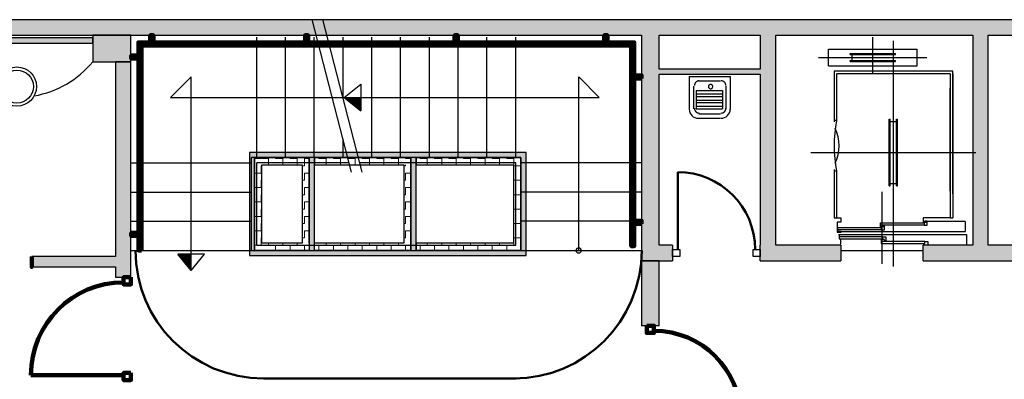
# Model space of a CAD drawing. Header units: metres. Extents: x -1 to 430, y -6 to 31.
# Tile 16 of 19: x 409.75 to 419.29, y 24.74 to 28.23. Entities that reach past the tile are written whole.
import ezdxf

# ---------------------------------------------------------------- set-up
doc = ezdxf.new("R2010")
doc.units = ezdxf.units.M
doc.linetypes.add('CONTINUA', pattern=[0])
doc.linetypes.add('VERDECKT', pattern=[9.525, 6.35, -3.175])
for name, color, linetype, lineweight in [('3D P1 MURS EXISTENTS', 7, 'CONTINUA', 25), ('3D P1 MURS NOUS', 7, 'CONTINUA', 25), ('3D P1 PILAR', 7, 'CONTINUA', 25), ('3D PB MURS ASCENSOR TOTAL EDIFICI', 7, 'CONTINUA', 25), ('P1 ESCALES 2D', 7, 'CONTINUA', 25), ('P1 MOBLES', 7, 'CONTINUA', 25)]:
    doc.layers.add(name, color=color, linetype=linetype, lineweight=lineweight)
pattern_1 = [(180, (-0.14, -0.14), (-0.07, -0.07), [0.07, -0.07]), (270, (-0.14, -0.14), (0.07, -0.07), [0.07, -0.07])]
pattern_2 = [(0, (0.14, 0.14), (0.07, 0.07), [0.07, -0.07]), (90, (0.14, 0.14), (-0.07, 0.07), [0.07, -0.07])]
pattern_3 = [(90, (-0.14, 0.14), (-0.07, 0.07), [0.07, -0.07]), (180, (-0.14, 0.14), (-0.07, -0.07), [0.07, -0.07])]

# ---------------------------------------------------------------- blocks, each defined once
blk = doc.blocks.new('OBJETO_COMPLEJO_0')
at = {"layer": '3D P1 MURS NOUS', "color": 240, "linetype": 'CONTINUA', "lineweight": 140, "transparency": 33554687}
for points in [[(411.0148, 28.0082), (411.0148, 28.078), (411.0448, 28.078), (411.0448, 28.0082), (411.0148, 28.0082)], [(412.5148, 28.0082), (412.5148, 28.078), (412.5448, 28.078), (412.5448, 28.0082), (412.5148, 28.0082)], [(413.9648, 28.0082), (413.9648, 28.078), (413.9948, 28.078), (413.9948, 28.0082), (413.9648, 28.0082)], [(415.4148, 28.0082), (415.4148, 28.078), (415.4448, 28.078), (415.4448, 28.0082), (415.4148, 28.0082)], [(410.9304, 25.9895), (410.9004, 25.9896), (410.9003, 28.0082), (415.7064, 28.0082), (415.7064, 26.0308), (415.6764, 26.0308), (415.6764, 27.9782), (410.9302, 27.9782), (410.9304, 25.9895)], [(410.9003, 27.8505), (410.8306, 27.8505), (410.8306, 27.8805), (410.9003, 27.8805), (410.9003, 27.8505)], [(415.7762, 27.6574), (415.7064, 27.6574), (415.7064, 27.6874), (415.7762, 27.6874), (415.7762, 27.6574)], [(415.7762, 26.2474), (415.7064, 26.2474), (415.7064, 26.2774), (415.7762, 26.2774), (415.7762, 26.2474)], [(410.9004, 26.1296), (410.8307, 26.1296), (410.8307, 26.1596), (410.9004, 26.1596), (410.9004, 26.1296)]]:
    blk.add_lwpolyline(points, close=True, dxfattribs=at)
blk = doc.blocks.new('OBJETO_COMPLEJO_25')
at = {"layer": 'P1 ESCALES 2D', "color": 7, "lineweight": 25, "transparency": 33554687}
for start, end in [(90, 270), (270, 90)]:
    blk.add_arc((415.167, 25.9895), 0.025, start, end, dxfattribs=at)

msp = doc.modelspace()

# ---------------------------------------------------------------- hatches: boundary and pattern name
at = {"layer": '3D P1 MURS EXISTENTS', "linetype": 'CONTINUA', "lineweight": 18, "true_color": 0xa0a0a0, "transparency": 33554687}
for points in [[(426.8464, 28.2282), (401.2904, 28.2282), (401.2607, 28.0782), (426.8153, 28.0782)], [(415.777, 28.0782), (415.777, 25.8895), (415.947, 25.8895), (415.947, 28.0782)], [(417.077, 26.0395), (417.077, 28.0782), (416.927, 28.0782), (416.927, 26.0395)], [(419.137, 26.0395), (419.137, 28.0782), (418.987, 28.0782), (418.987, 26.0395)], [(408.9875, 28.002), (410.457, 28.002), (410.457, 28.052), (408.9875, 28.052)], [(410.827, 25.7295), (410.827, 27.8195), (410.677, 27.8195), (410.677, 25.7295)], [(415.947, 27.6995), (416.927, 27.6995), (416.927, 27.7495), (415.947, 27.7495)], [(416.077, 25.8895), (416.077, 26.0395), (415.947, 26.0395), (415.947, 25.8895)], [(416.927, 25.8895), (417.707, 25.8895), (417.707, 26.0395), (416.927, 26.0395)], [(418.507, 25.8895), (419.607, 25.8895), (419.607, 26.0395), (418.507, 26.0395)], [(409.8657, 25.8295), (410.677, 25.8295), (410.677, 25.9295), (409.8657, 25.9295)]]:
    msp.add_hatch(color=253, dxfattribs=at).paths.add_polyline_path(points)
at = {"layer": '3D P1 MURS NOUS', "linetype": 'CONTINUA', "lineweight": 18, "transparency": 33554687}
msp.add_hatch(color=220, dxfattribs=at).paths.add_polyline_path([(415.777, 25.8895), (415.777, 25.2588), (415.947, 25.2588), (415.947, 25.8895)])
at = {"layer": '3D P1 PILAR', "linetype": 'CONTINUA', "lineweight": 18, "transparency": 33554687}
msp.add_hatch(color=9, dxfattribs=at).paths.add_polyline_path([(410.457, 27.8195), (410.827, 27.8195), (410.827, 28.0782), (410.457, 28.0782)])
at = {"layer": '3D PB MURS ASCENSOR TOTAL EDIFICI', "linetype": 'CONTINUA', "lineweight": 18, "transparency": 33554687}
for points in [[(411.9764, 26.9396), (411.9764, 25.9396), (412.0264, 25.9396), (412.0264, 26.9396)], [(413.5914, 26.9396), (412.0264, 26.9396), (412.0264, 26.8896), (413.5914, 26.8896)], [(414.6569, 26.9396), (413.5914, 26.9396), (413.5914, 26.8896), (414.6569, 26.8896)], [(412.6064, 25.9896), (412.6064, 26.8896), (412.5564, 26.8896), (412.5564, 25.9896)], [(413.5914, 25.9896), (413.5914, 26.8896), (413.5414, 26.8896), (413.5414, 25.9896)], [(414.6569, 25.9396), (414.6569, 26.8896), (414.6069, 26.8896), (414.6069, 25.9396)], [(412.0264, 25.9396), (413.5414, 25.9396), (413.5414, 25.9896), (412.0264, 25.9896)], [(413.5414, 25.9396), (414.6069, 25.9396), (414.6069, 25.9896), (413.5414, 25.9896)]]:
    msp.add_hatch(color=40, dxfattribs=at).paths.add_polyline_path(points)
h = msp.add_hatch(dxfattribs=at)
h.set_pattern_fill('TRAMA', color=40, scale=0.07, angle=270, style=0, pattern_type=2)
h.set_pattern_definition([(270, (0.14, -0.14), (0.07, -0.07), [0.07, -0.07]), (360, (0.14, -0.14), (0.07, 0.07), [0.07, -0.07])])
h.paths.add_polyline_path([(412.0264, 26.8896), (412.0264, 25.9896), (412.0964, 25.9896), (412.0964, 26.8896)], flags=0)
h = msp.add_hatch(dxfattribs=at)
h.set_pattern_fill('TRAMA', color=40, scale=0.07, angle=180, style=0, pattern_type=2)
h.set_pattern_definition(pattern_1)
h.paths.add_polyline_path([(412.4864, 26.8896), (412.0964, 26.8896), (412.0964, 26.8196), (412.4864, 26.8196)], flags=0)
h = msp.add_hatch(dxfattribs=at)
h.set_pattern_fill('TRAMA', color=40, scale=0.07, angle=90, style=0, pattern_type=2)
h.set_pattern_definition(pattern_3)
h.paths.add_polyline_path([(412.5564, 25.9896), (412.5564, 26.8896), (412.4864, 26.8896), (412.4864, 25.9896)], flags=0)
h = msp.add_hatch(dxfattribs=at)
h.set_pattern_fill('TRAMA', color=40, scale=0.07, angle=180, style=0, pattern_type=2)
h.set_pattern_definition(pattern_1)
h.paths.add_polyline_path([(413.5414, 26.8896), (412.6064, 26.8896), (412.6064, 26.8196), (413.5414, 26.8196)], flags=0)
h = msp.add_hatch(dxfattribs=at)
h.set_pattern_fill('TRAMA', color=40, scale=0.07, angle=90, style=0, pattern_type=2)
h.set_pattern_definition(pattern_3)
h.paths.add_polyline_path([(413.5414, 25.9896), (413.5414, 26.8196), (413.4714, 26.8196), (413.4714, 25.9896)], flags=0)
h = msp.add_hatch(dxfattribs=at)
h.set_pattern_fill('TRAMA', color=40, scale=0.07, angle=180, style=0, pattern_type=2)
h.set_pattern_definition(pattern_1)
h.paths.add_polyline_path([(414.6069, 26.8896), (413.5914, 26.8896), (413.5914, 26.8196), (414.6069, 26.8196)], flags=0)
h = msp.add_hatch(dxfattribs=at)
h.set_pattern_fill('TRAMA', color=40, scale=0.07, angle=90, style=0, pattern_type=2)
h.set_pattern_definition(pattern_3)
h.paths.add_polyline_path([(414.6069, 25.9896), (414.6069, 26.8196), (414.5369, 26.8196), (414.5369, 25.9896)], flags=0)
h = msp.add_hatch(dxfattribs=at)
h.set_pattern_fill('TRAMA', color=40, scale=0.07, style=0, pattern_type=2)
h.set_pattern_definition(pattern_2)
h.paths.add_polyline_path([(412.4864, 25.9896), (412.4864, 26.0596), (412.0964, 26.0596), (412.0964, 25.9896)], flags=0)
h = msp.add_hatch(dxfattribs=at)
h.set_pattern_fill('TRAMA', color=40, scale=0.07, style=0, pattern_type=2)
h.set_pattern_definition(pattern_2)
h.paths.add_polyline_path([(412.6064, 25.9896), (413.4714, 25.9896), (413.4714, 26.0596), (412.6064, 26.0596)], flags=0)
h = msp.add_hatch(dxfattribs=at)
h.set_pattern_fill('TRAMA', color=40, scale=0.07, style=0, pattern_type=2)
h.set_pattern_definition(pattern_2)
h.paths.add_polyline_path([(413.5914, 25.9896), (414.5369, 25.9896), (414.5369, 26.0596), (413.5914, 26.0596)], flags=0)

# ---------------------------------------------------------------- linework, layer by layer
at = {"layer": '3D P1 MURS EXISTENTS', "color": 7, "linetype": 'CONTINUA', "lineweight": 25, "transparency": 33554687}
for p, q in [((426.8464, 28.2282), (401.2904, 28.2282)), ((408.9875, 28.0782), (415.777, 28.0782)), ((415.777, 28.0782), (415.777, 25.8895)), ((415.947, 27.7495), (415.947, 28.0782)), ((415.947, 28.0782), (416.927, 28.0782)), ((416.927, 28.0782), (416.927, 27.7495)), ((417.077, 26.0395), (417.077, 28.0782)), ((417.077, 28.0782), (418.987, 28.0782)), ((418.987, 28.0782), (418.987, 26.0395)), ((419.137, 26.0395), (419.137, 28.0782)), ((419.137, 28.0782), (421.007, 28.0782)), ((410.457, 28.052), (408.9875, 28.052)), ((408.9875, 28.002), (410.457, 28.002)), ((410.457, 28.002), (410.457, 28.052)), ((410.827, 27.8195), (410.677, 27.8195)), ((410.677, 27.8195), (410.677, 25.9295)), ((410.827, 25.7295), (410.827, 27.8195)), ((416.927, 27.7495), (415.947, 27.7495)), ((415.947, 27.6995), (416.927, 27.6995)), ((415.947, 26.0395), (415.947, 27.6995)), ((416.927, 27.6995), (416.927, 26.0395)), ((416.077, 26.0395), (415.947, 26.0395)), ((416.077, 26.0395), (416.077, 25.8895)), ((416.927, 25.8895), (416.927, 26.0395)), ((417.707, 26.0395), (417.077, 26.0395)), ((417.707, 26.0395), (417.707, 25.8895)), ((418.507, 25.8895), (418.507, 26.0395)), ((418.987, 26.0395), (418.507, 26.0395)), ((419.607, 26.0395), (419.137, 26.0395)), ((410.677, 25.9295), (409.8657, 25.9295)), ((409.8657, 25.9295), (409.8657, 25.8295)), ((415.777, 25.8895), (415.947, 25.8895)), ((415.947, 25.8895), (416.077, 25.8895)), ((416.927, 25.8895), (417.707, 25.8895)), ((418.507, 25.8895), (419.607, 25.8895)), ((409.8657, 25.8295), (410.677, 25.8295)), ((410.677, 25.8295), (410.677, 25.7295)), ((410.677, 25.7295), (410.827, 25.7295))]:
    msp.add_line(p, q, dxfattribs=at)
at = {"layer": '3D P1 MURS EXISTENTS', "color": 202, "linetype": 'CONTINUA', "lineweight": 50, "transparency": 33554687}
msp.add_line((416.127, 25.9995), (416.127, 26.7495), dxfattribs=at)
at = {"layer": '3D P1 MURS EXISTENTS', "color": 7, "linetype": 'CONTINUA', "lineweight": 25, "transparency": 33554687}
for points in [[(416.147, 25.9295), (416.077, 25.9295), (416.077, 25.9995), (416.147, 25.9995), (416.147, 25.9295)], [(416.927, 25.9295), (416.857, 25.9295), (416.857, 25.9995), (416.927, 25.9995), (416.927, 25.9295)]]:
    msp.add_lwpolyline(points, close=True, dxfattribs=at)
at = {"layer": '3D P1 MURS EXISTENTS', "color": 202, "linetype": 'CONTINUA', "lineweight": 50, "transparency": 33554687}
msp.add_arc((416.127, 25.9995), 0.75, 0, 90, dxfattribs=at)
at = {"layer": '3D P1 MURS NOUS', "color": 7, "linetype": 'CONTINUA', "lineweight": 25, "transparency": 33554687}
for p, q in [((415.777, 25.8895), (415.777, 25.2588)), ((415.947, 25.8895), (415.777, 25.8895)), ((415.947, 25.2588), (415.947, 25.8895)), ((415.947, 25.2588), (415.777, 25.2588))]:
    msp.add_line(p, q, dxfattribs=at)
at = {"layer": '3D P1 MURS NOUS', "color": 240, "linetype": 'CONTINUA', "lineweight": 140, "transparency": 33554687}
msp.add_line((410.757, 24.7804), (409.858, 24.7804), dxfattribs=at)
for points in [[(409.8657, 25.9295), (409.8657, 25.8795), (409.8657, 25.8295), (409.8657, 25.8795), (409.8657, 25.9295)], [(410.827, 25.7295), (410.827, 25.6595), (410.757, 25.6595), (410.757, 25.7295), (410.827, 25.7295)], [(415.827, 25.2588), (415.827, 25.1888), (415.897, 25.1888), (415.897, 25.2588), (415.827, 25.2588)], [(410.827, 24.8004), (410.827, 24.7304), (410.757, 24.7304), (410.757, 24.8004), (410.827, 24.8004)]]:
    msp.add_lwpolyline(points, close=True, dxfattribs=at)
for centre, radius, start, end in [((410.757, 24.7804), 0.899, 90, 180), ((415.897, 24.3688), 0.84, 0, 90)]:
    msp.add_arc(centre, radius, start, end, dxfattribs=at)
at = {"layer": '3D P1 PILAR', "color": 7, "linetype": 'CONTINUA', "lineweight": 25, "transparency": 33554687}
for p, q in [((410.827, 28.0782), (410.457, 28.0782)), ((410.457, 28.0782), (410.457, 27.8195)), ((410.827, 27.8195), (410.827, 28.0782)), ((410.457, 27.8195), (410.827, 27.8195))]:
    msp.add_line(p, q, dxfattribs=at)
at = {"layer": '3D PB MURS ASCENSOR TOTAL EDIFICI', "color": 7, "linetype": 'CONTINUA', "lineweight": 25, "transparency": 33554687}
for p, q in [((411.9764, 26.9396), (411.9764, 25.9396)), ((412.0264, 26.9396), (411.9764, 26.9396)), ((413.5914, 26.9396), (412.0264, 26.9396)), ((414.6569, 26.9396), (413.5914, 26.9396)), ((414.6569, 26.8896), (414.6569, 26.9396)), ((412.0264, 26.8896), (412.0964, 26.8896)), ((412.0264, 26.8896), (412.0264, 25.9896)), ((412.0964, 26.8896), (412.0264, 26.8896)), ((412.0264, 25.9896), (412.0264, 26.8896)), ((412.0964, 26.8896), (412.4864, 26.8896)), ((412.4864, 26.8896), (412.0964, 26.8896)), ((412.0964, 26.8196), (412.4864, 26.8196)), ((412.0964, 26.0596), (412.0964, 26.8196)), ((412.4864, 26.8896), (412.5564, 26.8896)), ((412.5564, 26.8896), (412.4864, 26.8896)), ((412.4864, 26.8196), (412.4864, 26.0596)), ((412.5564, 26.8896), (412.5564, 26.0596)), ((412.5564, 26.0596), (412.5564, 26.8896)), ((412.6064, 26.8896), (413.5414, 26.8896)), ((413.5414, 26.8896), (412.6064, 26.8896)), ((412.6064, 26.8896), (412.6064, 26.8196)), ((412.6064, 26.8196), (412.6064, 26.8896)), ((412.6064, 26.8196), (413.4714, 26.8196)), ((412.6064, 26.0596), (412.6064, 26.8196)), ((413.4714, 26.8196), (413.4714, 26.0596)), ((413.5414, 26.8196), (413.5414, 26.8896)), ((413.5414, 26.8896), (413.5414, 26.8196)), ((413.5414, 26.8196), (413.5414, 25.9896)), ((413.5414, 25.9896), (413.5414, 26.8196)), ((413.5914, 26.8896), (414.6069, 26.8896)), ((414.6069, 26.8896), (413.5914, 26.8896)), ((413.5914, 26.8896), (413.5914, 26.8196)), ((413.5914, 26.8196), (413.5914, 26.8896)), ((413.5914, 26.8196), (414.5369, 26.8196)), ((413.5914, 26.0596), (413.5914, 26.8196)), ((414.5369, 26.8196), (414.5369, 26.0596)), ((414.6069, 26.8196), (414.6069, 26.8896)), ((414.6069, 26.8896), (414.6069, 26.8196)), ((414.6069, 25.9896), (414.6069, 26.8196)), ((414.6069, 26.8196), (414.6069, 25.9896)), ((414.6569, 25.9396), (414.6569, 26.8896)), ((412.4864, 26.0596), (412.0964, 26.0596)), ((412.5564, 26.0596), (412.5564, 25.9896)), ((413.4714, 26.0596), (412.6064, 26.0596)), ((412.6064, 25.9896), (412.6064, 26.0596)), ((414.5369, 26.0596), (413.5914, 26.0596)), ((413.5914, 26.0596), (413.5914, 25.9896)), ((413.5914, 25.9896), (413.5914, 26.0596)), ((412.0264, 25.9896), (412.0964, 25.9896)), ((412.0964, 25.9896), (412.0264, 25.9896)), ((412.0964, 25.9896), (412.4864, 25.9896)), ((412.4864, 25.9896), (412.0964, 25.9896)), ((412.4864, 25.9896), (412.5564, 25.9896)), ((412.5564, 25.9896), (412.4864, 25.9896)), ((412.6064, 25.9896), (413.4714, 25.9896)), ((413.4714, 25.9896), (412.6064, 25.9896)), ((413.5414, 25.9896), (413.4714, 25.9896)), ((413.5914, 25.9896), (414.5369, 25.9896)), ((414.5369, 25.9896), (413.5914, 25.9896)), ((414.5369, 25.9896), (414.6069, 25.9896)), ((414.6069, 25.9896), (414.5369, 25.9896)), ((411.9764, 25.9396), (412.0264, 25.9396)), ((412.0264, 25.9396), (413.4714, 25.9396)), ((413.4714, 25.9396), (413.5414, 25.9396)), ((413.5414, 25.9396), (414.6069, 25.9396)), ((414.6069, 25.9396), (414.6569, 25.9396))]:
    msp.add_line(p, q, dxfattribs=at)
at = {"layer": 'P1 ESCALES 2D', "color": 7, "lineweight": 25, "transparency": 33554687}
for p, q in [((412.9668, 26.7495), (412.5843, 28.2285)), ((413.0701, 26.7495), (412.6876, 28.2285)), ((412.047, 26.8895), (412.047, 28.0595)), ((412.3259, 26.8895), (412.3259, 28.0595)), ((412.6048, 26.8895), (412.6048, 28.0595)), ((412.8837, 27.4702), (412.8837, 28.0595)), ((413.1625, 26.8895), (413.1625, 28.0595)), ((413.4414, 26.8895), (413.4414, 28.0595)), ((413.7203, 26.8895), (413.7203, 28.0595)), ((413.9992, 26.8895), (413.9992, 28.0595)), ((414.2781, 26.8895), (414.2781, 28.0595)), ((414.557, 26.8895), (414.557, 28.0595)), ((418.017, 27.7115), (418.017, 28.0595)), ((418.217, 25.8335), (418.217, 28.0245)), ((417.587, 27.7815), (417.587, 27.9415)), ((417.587, 27.9415), (418.447, 27.9415)), ((417.797, 27.9015), (418.237, 27.9015)), ((417.797, 27.8915), (417.797, 27.9015)), ((417.797, 27.8915), (418.237, 27.8915)), ((417.817, 27.8315), (417.817, 27.8915)), ((418.217, 27.8315), (418.217, 27.8915)), ((418.237, 27.8915), (418.237, 27.9015)), ((418.447, 27.7815), (418.447, 27.9415)), ((417.492, 27.8615), (418.542, 27.8615)), ((417.587, 27.7815), (418.447, 27.7815)), ((417.797, 27.8215), (417.797, 27.8315)), ((417.797, 27.8315), (418.237, 27.8315)), ((417.797, 27.8215), (418.237, 27.8215)), ((418.237, 27.8215), (418.237, 27.8315)), ((411.2108, 27.4745), (411.4108, 27.6745)), ((411.4108, 25.7946), (411.4108, 27.6745)), ((415.167, 25.9895), (415.167, 27.6745)), ((415.167, 27.6745), (415.367, 27.4745)), ((416.2385, 27.6767), (416.6355, 27.6767)), ((416.2385, 27.6767), (416.2385, 27.3559)), ((416.6355, 27.6767), (416.6355, 27.3559)), ((418.792, 27.7295), (417.642, 27.7295)), ((417.642, 27.7295), (417.642, 27.2375)), ((418.767, 27.7045), (417.667, 27.7045)), ((417.667, 27.7045), (417.667, 27.2495)), ((418.767, 27.7045), (418.767, 26.3045)), ((418.792, 26.5395), (418.792, 27.7295)), ((418.792, 27.7045), (418.792, 26.3045)), ((412.8955, 27.4745), (413.057, 27.6032)), ((413.057, 27.6032), (413.055, 27.3433)), ((416.2807, 27.5838), (416.2807, 27.3643)), ((416.3314, 27.6345), (416.5426, 27.6345)), ((416.5933, 27.5838), (416.5933, 27.3643)), ((416.3061, 27.5416), (416.3061, 27.3643)), ((416.3061, 27.5416), (416.5595, 27.5416)), ((416.3061, 27.5078), (416.5595, 27.5078)), ((416.5595, 27.5416), (416.5595, 27.3643)), ((418.767, 26.5645), (418.767, 27.5645)), ((411.2108, 27.4745), (415.367, 27.4745)), ((412.8955, 27.4745), (413.055, 27.3433)), ((416.3061, 27.4825), (416.5595, 27.4825)), ((416.3061, 27.4488), (416.5595, 27.4488)), ((416.3061, 27.4234), (416.5595, 27.4234)), ((416.3061, 27.3897), (416.5595, 27.3897)), ((416.3061, 27.3643), (416.5595, 27.3643)), ((416.3314, 27.3137), (416.5426, 27.3137)), ((416.3229, 27.2715), (416.5426, 27.2715)), ((417.667, 27.2495), (417.642, 27.2495)), ((418.177, 27.2645), (418.187, 27.2645)), ((418.177, 26.6145), (418.177, 27.2645)), ((418.187, 26.6145), (418.187, 27.2645)), ((418.187, 27.2395), (418.247, 27.2395)), ((418.247, 27.2645), (418.257, 27.2645)), ((418.247, 26.6145), (418.247, 27.2645)), ((418.257, 26.6145), (418.257, 27.2645)), ((412.8837, 26.8895), (412.8837, 27.0708)), ((417.417, 26.9395), (419.017, 26.9395)), ((410.827, 26.8395), (411.997, 26.8395)), ((411.997, 25.9895), (411.997, 26.8895)), ((412.9306, 26.8895), (411.997, 26.8895)), ((412.047, 26.0395), (412.047, 26.8395)), ((412.9435, 26.8395), (412.047, 26.8395)), ((414.607, 26.8895), (413.0338, 26.8895)), ((414.557, 26.8395), (413.0468, 26.8395)), ((414.557, 26.0395), (414.557, 26.8395)), ((414.607, 25.9895), (414.607, 26.8895)), ((415.777, 26.8395), (414.607, 26.8395)), ((417.642, 26.7735), (417.642, 26.3045)), ((417.667, 26.7595), (417.642, 26.7595)), ((417.667, 26.7595), (417.667, 26.3045)), ((418.187, 26.6395), (418.247, 26.6395)), ((410.827, 26.5561), (411.997, 26.5561)), ((415.777, 26.5561), (414.607, 26.5561)), ((418.107, 25.8605), (418.107, 26.5585)), ((418.177, 26.6145), (418.187, 26.6145)), ((418.247, 26.6145), (418.257, 26.6145)), ((410.827, 26.2728), (411.997, 26.2728)), ((415.777, 26.2728), (414.607, 26.2728)), ((417.642, 26.3045), (417.707, 26.3045)), ((418.912, 26.2685), (418.507, 26.2685)), ((418.767, 26.3045), (418.792, 26.3045)), ((418.912, 26.2685), (418.912, 26.1745)), ((417.672, 26.1745), (418.912, 26.1745)), ((418.1, 26.1905), (417.678, 26.1905)), ((418.514, 26.2355), (418.092, 26.2355)), ((418.114, 26.1225), (417.692, 26.1225)), ((417.707, 26.0495), (417.707, 26.1005)), ((418.522, 26.0775), (418.1, 26.0775)), ((410.827, 25.9895), (415.777, 25.9895)), ((412.047, 26.0395), (414.557, 26.0395)), ((417.707, 25.9895), (418.507, 25.9895)), ((411.5407, 25.9546), (411.2809, 25.9527)), ((411.412, 25.7932), (411.2809, 25.9527)), ((411.412, 25.7932), (411.5407, 25.9546))]:
    msp.add_line(p, q, dxfattribs=at)
for points in [[(416.3356, 27.6345), (416.3263, 27.6335), (416.3175, 27.6308), (416.3096, 27.6266), (416.3028, 27.6209), (416.2971, 27.614), (416.2928, 27.6061), (416.2901, 27.5974), (416.2892, 27.5881)], [(416.5933, 27.5881), (416.5923, 27.5974), (416.5896, 27.6061), (416.5853, 27.614), (416.5797, 27.6209), (416.5728, 27.6266), (416.5649, 27.6308), (416.5562, 27.6335), (416.5468, 27.6345)], [(416.2385, 27.3601), (416.2403, 27.3422), (416.2454, 27.3256), (416.2536, 27.3105), (416.2645, 27.2974), (416.2776, 27.2866), (416.2926, 27.2784), (416.3093, 27.2733), (416.3272, 27.2715)], [(416.2892, 27.3686), (416.2901, 27.3592), (416.2928, 27.3505), (416.2971, 27.3426), (416.3028, 27.3357), (416.3096, 27.3301), (416.3175, 27.3258), (416.3263, 27.3231), (416.3356, 27.3221)], [(416.5468, 27.3221), (416.5562, 27.3231), (416.5649, 27.3258), (416.5728, 27.3301), (416.5797, 27.3357), (416.5853, 27.3426), (416.5896, 27.3505), (416.5923, 27.3592), (416.5933, 27.3686)], [(416.5468, 27.2715), (416.5647, 27.2733), (416.5813, 27.2784), (416.5964, 27.2866), (416.6095, 27.2974), (416.6203, 27.3105), (416.6285, 27.3256), (416.6337, 27.3422), (416.6355, 27.3601)], [(417.667, 26.3045), (417.707, 26.3045), (417.707, 26.2635), (417.672, 26.2635), (417.672, 26.1675), (417.712, 26.1675)], [(418.122, 26.2185), (418.092, 26.2185), (418.092, 26.2575), (418.514, 26.2575), (418.514, 26.2355), (418.544, 26.2355), (418.544, 26.2725), (418.524, 26.2725)], [(418.767, 26.3045), (418.507, 26.3045), (418.507, 26.2635), (418.537, 26.2635)], [(417.708, 26.1735), (417.678, 26.1735), (417.678, 26.2125), (418.1, 26.2125), (418.1, 26.1905), (418.13, 26.1905), (418.13, 26.2275), (418.11, 26.2275)], [(417.685, 26.1445), (418.925, 26.1445), (418.925, 26.0495)], [(417.722, 26.1395), (417.692, 26.1395), (417.692, 26.1005), (418.114, 26.1005), (418.114, 26.1225), (418.144, 26.1225), (418.144, 26.0855), (418.124, 26.0855)], [(418.13, 26.0945), (418.1, 26.0945), (418.1, 26.0555), (418.522, 26.0555), (418.522, 26.0775), (418.552, 26.0775), (418.552, 26.0495)]]:
    msp.add_lwpolyline(points, dxfattribs=at)
msp.add_lwpolyline([(416.4666, 27.5796), (416.4661, 27.5839), (416.4649, 27.5878), (416.4629, 27.5914), (416.4604, 27.5945), (416.4572, 27.5971), (416.4537, 27.5991), (416.4497, 27.6003), (416.4454, 27.6007), (416.4412, 27.6003), (416.4372, 27.5991), (416.4336, 27.5971), (416.4305, 27.5945), (416.4279, 27.5914), (416.426, 27.5878), (416.4247, 27.5839), (416.4243, 27.5796), (416.4247, 27.5754), (416.426, 27.5714), (416.4279, 27.5678), (416.4305, 27.5647), (416.4336, 27.5621), (416.4372, 27.5602), (416.4412, 27.5589), (416.4454, 27.5585), (416.4497, 27.5589), (416.4537, 27.5602), (416.4572, 27.5621), (416.4604, 27.5647), (416.4629, 27.5678), (416.4649, 27.5714), (416.4661, 27.5754), (416.4666, 27.5796)], close=True, dxfattribs=at)
at = {"layer": 'P1 ESCALES 2D', "color": 180, "transparency": 33554687}
for radius in [0.19, 0.16]:
    msp.add_circle((409.722, 27.5795), radius, dxfattribs=at)
at = {"layer": 'P1 ESCALES 2D', "color": 7, "lineweight": 25, "transparency": 33554687}
for centre, radius, start, end in [((409.722, 28.4293), 0.955, 280.07356, 320.31899), ((413.2349, 35.5967), 8.1393, 267.70046, 268.73965), ((413.2349, 35.5967), 8.1493, 267.79325, 268.74067), ((413.2349, 35.5967), 8.1593, 267.88561, 268.7417), ((413.2349, 35.5967), 8.1693, 267.97755, 268.74272), ((413.2349, 35.5967), 8.1793, 268.06907, 268.74373), ((413.2349, 35.5967), 8.1893, 268.16019, 268.74475), ((413.2349, 35.5967), 8.1993, 268.25089, 268.74576), ((413.2349, 35.5967), 8.2093, 268.34119, 268.74677), ((413.2349, 35.5967), 8.2193, 268.43108, 268.74777), ((413.2349, 35.5967), 8.2293, 268.52057, 268.74878), ((413.2349, 35.5967), 8.2393, 268.60967, 268.74978), ((413.2349, 35.5967), 8.2493, 268.69838, 268.75078), ((418.855, 27.0045), 1.213, 168.34732, 191.65268), ((417.293, 27.0045), 0.399, 334.78151, 25.21849), ((419.5342, 26.1326), 8.2493, 181.24922, 181.30162), ((419.5342, 26.1326), 8.2393, 181.25022, 181.39033), ((419.5342, 26.1326), 8.2293, 181.25122, 181.47943), ((419.5342, 26.1326), 8.2193, 181.25223, 181.56892), ((419.5342, 26.1326), 8.2093, 181.25323, 181.65881), ((419.5342, 26.1326), 8.1993, 181.25424, 181.74911), ((419.5342, 26.1326), 8.1893, 181.25525, 181.83981), ((419.5342, 26.1326), 8.1793, 181.25627, 181.93093), ((419.5342, 26.1326), 8.1693, 181.25728, 182.02245), ((419.5342, 26.1326), 8.1593, 181.2583, 182.11439), ((419.5342, 26.1326), 8.1493, 181.25933, 182.20675), ((419.5342, 26.1326), 8.1393, 181.26035, 182.29954)]:
    msp.add_arc(centre, radius, start, end, dxfattribs=at)
at = {"layer": 'P1 MOBLES', "color": 202, "linetype": 'VERDECKT', "lineweight": 50, "transparency": 33554687}
msp.add_line((412.1126, 24.7475), (414.5623, 24.7475), dxfattribs=at)
for centre, start, end in [((412.1126, 25.9892), 180, 270), ((414.5363, 25.9883), 270, 0)]:
    msp.add_arc(centre, 1.2418, start, end, dxfattribs=at)

# ---------------------------------------------------------------- block references
at = {"layer": '3D P1 MURS NOUS', "color": 240, "linetype": 'CONTINUA', "lineweight": 140, "transparency": 33554687}
msp.add_blockref('OBJETO_COMPLEJO_0', (0, 0), dxfattribs=at)
at = {"layer": 'P1 ESCALES 2D', "color": 7, "lineweight": 25, "transparency": 33554687}
msp.add_blockref('OBJETO_COMPLEJO_25', (0, 0), dxfattribs=at)

doc.saveas('drawing.dxf')
